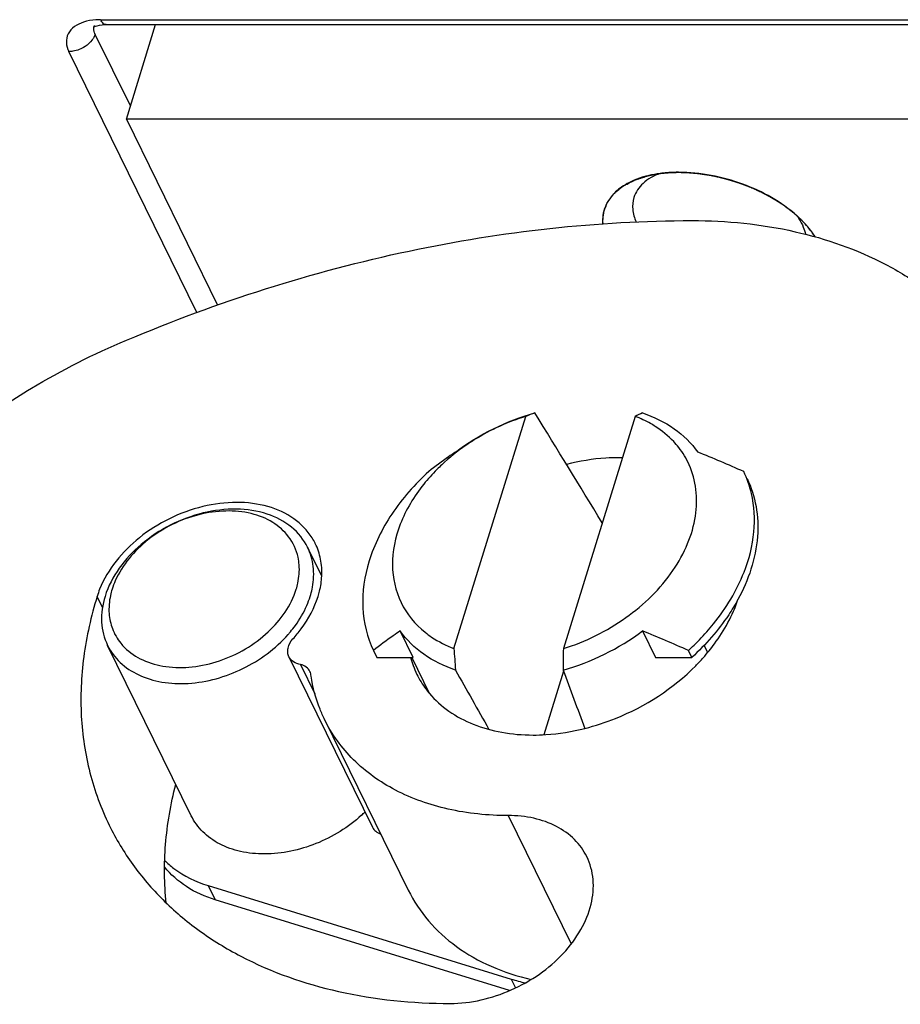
# Model space of a CAD drawing. Header units: millimetres. Extents: x 0 to 594, y 0 to 420.
# Tile 78 of 236: x 295.48 to 300.62, y 58.94 to 64.69. Entities that reach past the tile are written whole.
import ezdxf

# ---------------------------------------------------------------- set-up
doc = ezdxf.new("R2010")
doc.units = ezdxf.units.MM
doc.header["$LTSCALE"] = 32.67
doc.layers.get('0').update_dxf_attribs({"linetype": 'CONTINUOUS'})
doc.layers.add('02___PRT_ALL_AXES', color=7, linetype='CONTINUOUS')

msp = doc.modelspace()

# ---------------------------------------------------------------- linework, layer by layer
at = {"color": 9, "linetype": 'CONTINUOUS'}
for p, q in [((295.95132, 64.68716), (302.59066, 64.68716)), ((295.91517, 64.65209), (295.91532, 64.6525)), ((296.12564, 64.18358), (295.92051, 64.60159)), ((296.51379, 62.97824), (295.76663, 64.50079)), ((295.96317, 61.25693), (295.93164, 61.32119)), ((298.65275, 60.88527), (298.53787, 60.51352)), ((298.33015, 60.04175), (298.69807, 59.292)), ((296.57979, 59.63255), (296.62046, 59.54967)), ((298.34813, 59.08722), (298.37345, 59.03562))]:
    msp.add_line(p, q, dxfattribs=at)
at = {"color": 7, "linetype": 'CONTINUOUS'}
for p, q in [((295.98359, 64.65827), (302.62293, 64.65827)), ((296.10202, 64.10714), (296.27233, 64.65827)), ((302.54944, 64.10714), (296.10202, 64.10714)), ((296.10202, 64.10714), (296.63482, 63.0214)), ((298.01387, 61.01644), (298.43273, 62.37187)), ((299.07112, 62.37187), (298.65226, 61.01644)), ((297.24235, 61.43955), (297.15991, 61.60754)), ((297.77582, 60.96473), (297.69997, 61.11931)), ((299.11393, 61.11931), (299.18978, 60.96473)), ((296.48092, 60.04026), (295.99286, 61.03484)), ((297.54386, 61.00534), (297.56379, 60.96473)), ((299.40181, 60.96473), (299.38188, 61.00534)), ((299.47311, 61.03495), (299.49365, 60.99308)), ((297.05082, 60.96813), (297.53888, 59.97355)), ((297.11898, 60.92377), (297.20274, 60.75308)), ((297.56379, 60.96473), (297.77582, 60.96473)), ((297.87119, 60.75438), (297.76949, 60.96163)), ((299.18978, 60.96473), (299.40181, 60.96473)), ((297.25923, 60.60164), (297.7473, 59.60706)), ((296.57979, 59.63255), (298.34813, 59.08722)), ((298.33885, 59.01974), (296.62046, 59.54967))]:
    msp.add_line(p, q, dxfattribs=at)
at = {"color": 2, "linetype": 'CONTINUOUS'}
for p, q in [((299.15485, 63.7784), (299.16199, 63.77998)), ((299.8566, 63.65465), (299.86157, 63.65185)), ((300.00412, 63.5524), (300.01463, 63.54317))]:
    msp.add_line(p, q, dxfattribs=at)
at = {"color": 7, "linetype": 'CONTINUOUS'}
msp.add_lwpolyline([(295.91001, 64.64358), (295.90919, 64.64275), (295.91049, 64.64368), (295.91435, 64.64584), (295.92114, 64.6488), (295.93127, 64.65208), (295.94459, 64.65507), (295.96049, 64.65724), (295.97864, 64.65824), (295.98375, 64.65828)], dxfattribs=at)
at = {"color": 9, "linetype": 'CONTINUOUS'}
for centre, radius, start, end in [((296.03882, 64.72991), 0.09739, 206.039047, 210.495763), ((295.96536, 64.63383), 0.0534, 160.01026, 168.795949)]:
    msp.add_arc(centre, radius, start, end, dxfattribs=at)
at = {"color": 7, "linetype": 'CONTINUOUS'}
for centre, radius, start, end in [((298.81257, 61.14354), 1.28571, 107.183185, 121.820229), ((299.56364, 59.42157), 3.15963, 109.93933, 110.972844), ((300.07276, 60.26146), 2.33604, 114.225578, 115.389965), ((298.93865, 61.88833), 0.49079, 24.168908, 38.009126), ((298.97568, 61.0264), 1.10423, 88.918641, 90.001254), ((295.41895, 52.34495), 10.609, 66.173584, 67.746219), ((299.13085, 61.77716), 0.63526, 13.09426, 25.413346), ((296.87688, 61.46868), 0.36525, 26.535195, 32.144357), ((296.8771, 61.46881), 0.365, 26.131285, 26.532651), ((296.46641, 61.22367), 0.46873, 156.297397, 162.754794), ((296.46114, 61.15722), 0.55431, 158.238872, 162.793822), ((296.712, 61.4643), 0.48468, 342.825943, 344.150922), ((296.73024, 61.45935), 0.46578, 344.124443, 349.492728), ((296.67719, 61.47569), 0.5213, 336.517485, 342.759783), ((296.49288, 61.58581), 0.73714, 318.612088, 320.212855), ((295.0962, 51.30051), 10.609, 66.173584, 67.746219), ((298.39648, 62.0844), 1.46129, 312.40286, 315.944677), ((331.64313, 63.25361), 33.70359, 183.805959, 184.019257), ((341.4677, 60.35673), 42.82052, 179.117242, 179.284751), ((298.29017, 61.1064), 0.54793, 194.985529, 200.132078), ((298.55836, 61.77256), 1.21796, 315.324978, 318.354487), ((298.28188, 61.10342), 0.53913, 200.137456, 206.13262), ((296.93466, 60.6351), 0.80093, 312.353885, 314.420402), ((298.75556, 60.41012), 1.38422, 252.881968, 256.418665)]:
    msp.add_arc(centre, radius, start, end, dxfattribs=at)
for major_axis, ratio, start_param, end_param in [((-5.60953, 9.59106), 0.0553762, -1.2503237, -1.1780937), ((-5.60953, 9.59106), 0.0553762, 1.2795122, 1.3166795), ((-3.73325, 9.59424), 0.0504309, 1.2922679, 1.3288107)]:
    msp.add_ellipse((300.14214, 58.43443), major_axis=major_axis, ratio=ratio, start_param=start_param, end_param=end_param, dxfattribs=at)
at = {"color": 9, "linetype": 'CONTINUOUS'}
for points, knots in [([(295.85188, 64.67277), (295.81611, 64.66106), (295.76241, 64.62768), (295.74753, 64.55254), (295.75842, 64.51752), (295.76663, 64.50079)], [0, 0, 0, 0, 0.5150505, 0.7451052, 1, 1, 1, 1]), ([(295.95132, 64.68716), (295.9424, 64.68718), (295.90886, 64.68609), (295.8753, 64.68044), (295.85188, 64.67277)], [0, 0, 0, 0, 0.2657492, 1, 1, 1, 1]), ([(295.98359, 64.65828), (295.98103, 64.6583), (295.96855, 64.66101), (295.95993, 64.672), (295.95491, 64.68049)], [0, 0, 0, 0, 0.206565, 1, 1, 1, 1]), ([(295.91262, 64.58418), (295.90972, 64.57895), (295.89598, 64.55794), (295.87696, 64.54056), (295.86099, 64.53011)], [0, 0, 0, 0, 0.2384314, 1, 1, 1, 1]), ([(295.86099, 64.53011), (295.83995, 64.51632), (295.80781, 64.5037), (295.77466, 64.50079), (295.76663, 64.50079)], [0, 0, 0, 0, 0.7578453, 1, 1, 1, 1])]:
    msp.add_open_spline(points, degree=3, knots=knots, dxfattribs=at)
for points in [[(295.91655, 64.61033), (295.91247, 64.62092), (295.91078, 64.63306), (295.91298, 64.6442)], [(295.92051, 64.60159), (295.9184, 64.59558), (295.91572, 64.58975), (295.91262, 64.58418)], [(295.92051, 64.60159), (295.91903, 64.60443), (295.9177, 64.60734), (295.91655, 64.61033)]]:
    msp.add_open_spline(points, degree=3, dxfattribs=at)
at = {"color": 2, "linetype": 'CONTINUOUS'}
for points, knots in [([(299.21321, 63.78898), (299.21769, 63.78954), (299.22439, 63.7904), (299.23337, 63.79148), (299.24022, 63.79213), (299.24702, 63.79286), (299.25392, 63.79343), (299.26087, 63.79394), (299.26776, 63.79453), (299.27482, 63.79486), (299.28182, 63.79527), (299.28887, 63.79562), (299.296, 63.79581), (299.30309, 63.79608), (299.31269, 63.79622), (299.31993, 63.79628), (299.32474, 63.79633)], [0, 0, 0, 0, 0.125, 0.1875, 0.25, 0.3125, 0.375, 0.4375, 0.5, 0.5625, 0.625, 0.6875, 0.75, 0.8125, 0.875, 1, 1, 1, 1]), ([(299.32474, 63.79633), (299.32959, 63.79628), (299.33685, 63.79622), (299.34656, 63.79608), (299.35392, 63.79581), (299.36124, 63.79562), (299.3674, 63.79533), (299.37233, 63.79507), (299.37603, 63.79488), (299.37912, 63.79472), (299.38127, 63.79461), (299.38251, 63.79454), (299.3834, 63.7945), (299.38447, 63.79442), (299.38584, 63.79432), (299.38827, 63.79414), (299.39171, 63.79389), (299.39586, 63.79359), (299.39931, 63.79334), (299.40207, 63.79313), (299.40415, 63.79298), (299.40618, 63.79283), (299.40863, 63.79259), (299.41178, 63.79229), (299.41552, 63.79194), (299.41927, 63.79159), (299.42242, 63.79129), (299.42488, 63.79107), (299.42754, 63.79078), (299.43228, 63.79023), (299.43901, 63.78946), (299.4444, 63.78885), (299.4471, 63.78854)], [0, 0, 0, 0, 0.125, 0.1875, 0.25, 0.3125, 0.375, 0.40625, 0.4375, 0.46875, 0.484375, 0.4921875, 0.5, 0.5078125, 0.515625, 0.53125, 0.5625, 0.59375, 0.625, 0.640625, 0.65625, 0.671875, 0.6875, 0.71875, 0.75, 0.78125, 0.8125, 0.828125, 0.84375, 0.875, 0.9375, 1, 1, 1, 1]), ([(298.88184, 63.4955), (298.88237, 63.50344), (298.88316, 63.51536), (298.88408, 63.52927), (298.88461, 63.53721), (298.885, 63.54317), (298.88533, 63.54814), (298.8856, 63.55211), (298.88576, 63.55459), (298.88589, 63.55658), (298.88598, 63.55782), (298.88602, 63.55869), (298.88608, 63.55918), (298.88628, 63.55965), (298.88649, 63.56023), (298.88701, 63.56164), (298.88778, 63.56375), (298.88882, 63.56656), (298.88986, 63.56937), (298.89124, 63.57312), (298.89366, 63.57969), (298.89711, 63.58906), (298.90056, 63.59844), (298.90298, 63.605), (298.90436, 63.60875), (298.9054, 63.61156), (298.90643, 63.61437), (298.90721, 63.61648), (298.90773, 63.61789), (298.90795, 63.61847), (298.9081, 63.61895), (298.90838, 63.61937), (298.90892, 63.62008), (298.90966, 63.6211), (298.91087, 63.62274), (298.91237, 63.62478), (298.91477, 63.62805), (298.91778, 63.63214), (298.92139, 63.63705), (298.92499, 63.64195), (298.9286, 63.64686), (298.93221, 63.65176), (298.93581, 63.65667), (298.93882, 63.66075), (298.94122, 63.66402), (298.94273, 63.66607), (298.94393, 63.6677), (298.94483, 63.66893), (298.94557, 63.66996), (298.9462, 63.67076), (298.94658, 63.67141), (298.9473, 63.67191), (298.94814, 63.67263), (298.94923, 63.67351), (298.95053, 63.67458), (298.95226, 63.67599), (298.95442, 63.67777), (298.95789, 63.68061), (298.96222, 63.68415), (298.96741, 63.68841), (298.9726, 63.69267), (298.9778, 63.69692), (298.98299, 63.70118), (298.98818, 63.70544), (298.99251, 63.70898), (298.99597, 63.71182), (298.99814, 63.71359), (298.99987, 63.71501), (299.00096, 63.7159), (299.0017, 63.71653), (299.00216, 63.71687), (299.00273, 63.71713), (299.0034, 63.71749), (299.00505, 63.71833), (299.00751, 63.7196), (299.0108, 63.72129), (299.01409, 63.72298), (299.01847, 63.72523), (299.02614, 63.72917), (299.0371, 63.7348), (299.04806, 63.74043), (299.05573, 63.74437), (299.06011, 63.74662), (299.0634, 63.74831), (299.06669, 63.75), (299.06915, 63.75126), (299.0708, 63.75211), (299.07161, 63.75253), (299.07247, 63.75293), (299.0738, 63.7533), (299.07539, 63.75381), (299.07798, 63.75461), (299.08121, 63.75561), (299.08638, 63.75721), (299.09284, 63.75921), (299.10059, 63.76161), (299.11093, 63.76481), (299.12902, 63.7704), (299.14452, 63.7752), (299.15485, 63.7784)], [0, 0, 0, 0, 0.0625, 0.09375, 0.109375, 0.125, 0.140625, 0.1484375, 0.15625, 0.1601562, 0.1640625, 0.1660156, 0.1669922, 0.1679688, 0.1699219, 0.171875, 0.1796875, 0.1875, 0.1953125, 0.203125, 0.21875, 0.25, 0.28125, 0.296875, 0.3046875, 0.3125, 0.3203125, 0.328125, 0.3300781, 0.3320312, 0.3330078, 0.3339844, 0.3359375, 0.3398438, 0.34375, 0.3515625, 0.359375, 0.375, 0.390625, 0.40625, 0.421875, 0.4375, 0.453125, 0.46875, 0.4765625, 0.484375, 0.4882812, 0.4921875, 0.4960938, 0.4980469, 0.5, 0.5019531, 0.5039062, 0.5078125, 0.5117188, 0.515625, 0.5234375, 0.53125, 0.546875, 0.5625, 0.578125, 0.59375, 0.609375, 0.625, 0.640625, 0.6484375, 0.65625, 0.6601562, 0.6640625, 0.6660156, 0.6669922, 0.6679688, 0.6699219, 0.671875, 0.6796875, 0.6875, 0.6953125, 0.703125, 0.71875, 0.75, 0.78125, 0.796875, 0.8046875, 0.8125, 0.8203125, 0.828125, 0.8300781, 0.8320312, 0.8339844, 0.8359375, 0.8398438, 0.84375, 0.8515625, 0.859375, 0.875, 0.890625, 0.90625, 0.9375, 1, 1, 1, 1]), ([(299.16199, 63.77998), (299.16386, 63.78038), (299.16667, 63.78097), (299.17041, 63.78175), (299.17278, 63.78221), (299.17466, 63.78258), (299.17586, 63.78282), (299.17676, 63.783), (299.1779, 63.78321), (299.17941, 63.78349), (299.1812, 63.78382), (299.18298, 63.78414), (299.18448, 63.78442), (299.18565, 63.78463), (299.18661, 63.78481), (299.18727, 63.78492), (299.18825, 63.78509), (299.18945, 63.7853), (299.19089, 63.78554), (299.19234, 63.78579), (299.19352, 63.78599), (299.19454, 63.78616), (299.1958, 63.78636), (299.19729, 63.7866), (299.19913, 63.78689), (299.20094, 63.78717), (299.20277, 63.78746), (299.20457, 63.78774), (299.208, 63.78823), (299.21091, 63.78865), (299.21321, 63.78898)], [0, 0, 0, 0, 0.125, 0.1875, 0.25, 0.28125, 0.3125, 0.328125, 0.34375, 0.375, 0.40625, 0.4375, 0.46875, 0.484375, 0.5, 0.515625, 0.53125, 0.5625, 0.59375, 0.625, 0.65625, 0.671875, 0.6875, 0.71875, 0.75, 0.78125, 0.8125, 0.84375, 0.875, 1, 1, 1, 1]), ([(299.4471, 63.78854), (299.44934, 63.78825), (299.4527, 63.78782), (299.45719, 63.78723), (299.46, 63.78684), (299.46224, 63.78653), (299.46365, 63.78634), (299.46462, 63.78621), (299.46521, 63.78612), (299.46594, 63.78602), (299.4668, 63.78589), (299.46821, 63.78568), (299.46997, 63.78542), (299.47207, 63.78511), (299.47384, 63.78485), (299.47522, 63.78465), (299.47635, 63.78448), (299.47712, 63.78436), (299.47827, 63.78418), (299.47967, 63.78396), (299.48136, 63.7837), (299.48277, 63.78348), (299.48389, 63.7833), (299.48461, 63.78319), (299.48514, 63.7831), (299.48582, 63.78299), (299.48707, 63.78278), (299.48882, 63.78249), (299.49094, 63.78214), (299.49305, 63.78179), (299.49517, 63.78144), (299.49726, 63.78108), (299.50126, 63.78037), (299.50464, 63.77978), (299.50733, 63.7793)], [0, 0, 0, 0, 0.125, 0.1875, 0.25, 0.28125, 0.3125, 0.328125, 0.3359375, 0.34375, 0.359375, 0.375, 0.40625, 0.4375, 0.46875, 0.484375, 0.5, 0.515625, 0.53125, 0.5625, 0.59375, 0.625, 0.640625, 0.65625, 0.6640625, 0.671875, 0.6875, 0.71875, 0.75, 0.78125, 0.8125, 0.84375, 0.875, 1, 1, 1, 1]), ([(299.50733, 63.7793), (299.51241, 63.77833), (299.52003, 63.77688), (299.53019, 63.7749), (299.53781, 63.77326), (299.54543, 63.77169), (299.55304, 63.76998), (299.56065, 63.76821), (299.56827, 63.76651), (299.57586, 63.76457), (299.58346, 63.7627), (299.59105, 63.76078), (299.59736, 63.75906), (299.60241, 63.75771), (299.60558, 63.75685), (299.60807, 63.75619), (299.61072, 63.75544), (299.61544, 63.75407), (299.62214, 63.75215), (299.62751, 63.7506), (299.63019, 63.74983)], [0, 0, 0, 0, 0.125, 0.1875, 0.25, 0.3125, 0.375, 0.4375, 0.5, 0.5625, 0.625, 0.6875, 0.75, 0.78125, 0.8125, 0.828125, 0.84375, 0.875, 0.9375, 1, 1, 1, 1]), ([(299.63019, 63.74983), (299.63131, 63.74949), (299.63353, 63.74881), (299.63604, 63.74805), (299.63771, 63.74755), (299.63841, 63.74733), (299.63894, 63.74718), (299.63961, 63.74697), (299.64084, 63.74658), (299.64257, 63.74604), (299.64465, 63.74539), (299.64674, 63.74474), (299.64846, 63.7442), (299.64969, 63.74381), (299.65036, 63.7436), (299.65089, 63.74343), (299.65159, 63.74321), (299.65269, 63.74285), (299.65408, 63.7424), (299.65574, 63.74187), (299.65712, 63.74142), (299.65825, 63.74106), (299.659, 63.74082), (299.66011, 63.74044), (299.66147, 63.73999), (299.6632, 63.73942), (299.66527, 63.73873), (299.66803, 63.73781), (299.67148, 63.73666), (299.67559, 63.73523), (299.67904, 63.73405), (299.68175, 63.73311), (299.68428, 63.73221), (299.6875, 63.73107), (299.69005, 63.73016), (299.69133, 63.72971)], [0, 0, 0, 0, 0.0625, 0.125, 0.140625, 0.15625, 0.1640625, 0.171875, 0.1875, 0.21875, 0.25, 0.28125, 0.3125, 0.328125, 0.3359375, 0.34375, 0.359375, 0.375, 0.40625, 0.4375, 0.46875, 0.484375, 0.5, 0.515625, 0.53125, 0.5625, 0.59375, 0.625, 0.6875, 0.75, 0.8125, 0.84375, 0.875, 0.9375, 1, 1, 1, 1]), ([(299.69133, 63.72971), (299.69351, 63.72891), (299.69786, 63.7273), (299.70276, 63.72549), (299.70602, 63.72429), (299.70739, 63.72378), (299.70846, 63.72339), (299.70965, 63.72293), (299.71179, 63.7221), (299.71481, 63.72093), (299.71967, 63.71903), (299.72575, 63.7167), (299.73298, 63.71377), (299.74017, 63.7108), (299.74741, 63.70789), (299.75451, 63.70477), (299.76165, 63.70171), (299.76875, 63.69861), (299.77461, 63.69593), (299.7793, 63.69381), (299.78224, 63.69246), (299.78456, 63.69142), (299.78702, 63.69026), (299.79138, 63.68817), (299.79759, 63.68522), (299.80256, 63.68284), (299.80504, 63.68166)], [0, 0, 0, 0, 0.0625, 0.125, 0.140625, 0.15625, 0.1640625, 0.171875, 0.1875, 0.21875, 0.25, 0.3125, 0.375, 0.4375, 0.5, 0.5625, 0.625, 0.6875, 0.75, 0.78125, 0.8125, 0.828125, 0.84375, 0.875, 0.9375, 1, 1, 1, 1]), ([(299.80504, 63.68166), (299.80708, 63.68065), (299.81115, 63.67865), (299.8162, 63.6761), (299.82025, 63.67407), (299.82326, 63.67252), (299.82577, 63.67122), (299.82751, 63.67032), (299.82854, 63.66979), (299.82923, 63.66944), (299.83022, 63.66891), (299.83144, 63.66827), (299.83301, 63.66744), (299.83487, 63.66646), (299.83642, 63.66564), (299.83767, 63.66498), (299.83844, 63.66457), (299.83908, 63.66423), (299.8396, 63.66396), (299.84045, 63.6635), (299.84169, 63.66283), (299.84317, 63.66203), (299.84464, 63.66123), (299.84589, 63.66055), (299.84684, 63.66004), (299.84799, 63.65941), (299.85009, 63.65825), (299.85304, 63.65662), (299.85542, 63.6553), (299.8566, 63.65465)], [0, 0, 0, 0, 0.125, 0.25, 0.3125, 0.375, 0.4375, 0.46875, 0.484375, 0.5, 0.515625, 0.53125, 0.5625, 0.59375, 0.625, 0.640625, 0.65625, 0.6640625, 0.671875, 0.6875, 0.71875, 0.75, 0.78125, 0.8125, 0.828125, 0.84375, 0.875, 0.9375, 1, 1, 1, 1]), ([(299.86157, 63.65185), (299.86349, 63.65074), (299.86638, 63.64909), (299.87023, 63.64688), (299.87261, 63.64548), (299.87452, 63.64436), (299.87572, 63.64366), (299.87654, 63.64318), (299.87704, 63.64288), (299.87766, 63.64252), (299.87839, 63.64208), (299.87957, 63.64137), (299.88105, 63.64049), (299.88282, 63.63943), (299.8843, 63.63854), (299.88546, 63.63784), (299.88642, 63.63728), (299.88705, 63.63688), (299.88801, 63.6363), (299.88963, 63.63531), (299.89198, 63.63387), (299.89478, 63.63215), (299.89709, 63.6307), (299.89894, 63.62954), (299.90011, 63.62881), (299.90091, 63.62832), (299.90139, 63.62801), (299.90201, 63.62762), (299.90273, 63.62716), (299.9045, 63.62603), (299.90714, 63.62434), (299.90949, 63.62283), (299.91067, 63.62208)], [0, 0, 0, 0, 0.125, 0.1875, 0.25, 0.28125, 0.3125, 0.328125, 0.3359375, 0.34375, 0.359375, 0.375, 0.40625, 0.4375, 0.46875, 0.484375, 0.5, 0.515625, 0.53125, 0.5625, 0.625, 0.6875, 0.75, 0.78125, 0.8125, 0.828125, 0.8359375, 0.84375, 0.859375, 0.875, 0.9375, 1, 1, 1, 1]), ([(299.91067, 63.62208), (299.91472, 63.6194), (299.9208, 63.61539), (299.92887, 63.61), (299.93475, 63.60587), (299.94072, 63.60179), (299.94652, 63.59762), (299.95132, 63.59412), (299.95468, 63.59168), (299.95662, 63.59027), (299.95802, 63.58927), (299.95962, 63.58804), (299.96168, 63.58647), (299.96428, 63.58449), (299.9674, 63.58212), (299.96999, 63.58014), (299.97207, 63.57856), (299.97335, 63.57758), (299.97442, 63.57677), (299.97535, 63.57604), (299.97692, 63.57478), (299.97919, 63.57296), (299.9819, 63.57079), (299.98461, 63.56862), (299.98688, 63.5668), (299.98868, 63.56537), (299.99054, 63.56383), (299.99382, 63.56106), (299.9985, 63.55713), (300.00225, 63.55398), (300.00412, 63.5524)], [0, 0, 0, 0, 0.125, 0.1875, 0.25, 0.3125, 0.375, 0.4375, 0.46875, 0.484375, 0.5, 0.515625, 0.53125, 0.5625, 0.59375, 0.625, 0.640625, 0.65625, 0.6640625, 0.671875, 0.6875, 0.71875, 0.75, 0.78125, 0.8125, 0.828125, 0.84375, 0.875, 0.9375, 1, 1, 1, 1]), ([(300.01463, 63.54317), (300.01574, 63.54217), (300.01796, 63.54017), (300.02071, 63.53766), (300.0229, 63.53564), (300.02453, 63.53413), (300.02589, 63.53286), (300.02682, 63.53199), (300.02738, 63.53147), (300.02774, 63.53114), (300.02832, 63.53058), (300.02901, 63.52992), (300.02991, 63.52907), (300.03097, 63.52806), (300.03204, 63.52704), (300.03294, 63.52618), (300.03362, 63.52554), (300.0341, 63.52506), (300.03478, 63.52441), (300.03556, 63.52365), (300.03635, 63.52289), (300.03702, 63.52224), (300.03751, 63.52176), (300.03815, 63.52113), (300.03934, 63.51995), (300.041, 63.51831), (300.04233, 63.51698), (300.043, 63.51632)], [0, 0, 0, 0, 0.125, 0.25, 0.3125, 0.375, 0.4375, 0.46875, 0.484375, 0.5, 0.515625, 0.53125, 0.5625, 0.59375, 0.625, 0.65625, 0.671875, 0.6875, 0.71875, 0.75, 0.78125, 0.8125, 0.828125, 0.84375, 0.875, 0.9375, 1, 1, 1, 1]), ([(300.043, 63.51632), (300.04483, 63.51443), (300.0485, 63.51064), (300.05306, 63.50591), (300.05676, 63.50213), (300.06027, 63.49831), (300.06372, 63.49447), (300.06719, 63.49065), (300.06936, 63.48823), (300.07108, 63.48636), (300.07285, 63.48428), (300.07508, 63.48163), (300.07774, 63.47846), (300.08041, 63.4753), (300.08262, 63.47266), (300.08418, 63.47081), (300.08506, 63.46976), (300.08576, 63.46895), (300.0863, 63.46824), (300.08707, 63.46725), (300.0884, 63.46555), (300.0903, 63.46311), (300.09258, 63.46018), (300.09487, 63.45724), (300.09677, 63.45482), (300.09829, 63.45283), (300.09983, 63.45065), (300.10176, 63.44799), (300.10407, 63.44477), (300.10638, 63.44155), (300.10829, 63.43888), (300.10987, 63.43671), (300.11126, 63.43464), (300.1136, 63.43103), (300.117, 63.42587), (300.11971, 63.42174), (300.12106, 63.41968)], [0, 0, 0, 0, 0.0625, 0.125, 0.15625, 0.1875, 0.25, 0.28125, 0.3125, 0.328125, 0.34375, 0.375, 0.40625, 0.4375, 0.46875, 0.484375, 0.4921875, 0.5, 0.5078125, 0.515625, 0.53125, 0.5625, 0.59375, 0.625, 0.65625, 0.671875, 0.6875, 0.71875, 0.75, 0.78125, 0.8125, 0.828125, 0.84375, 0.875, 0.9375, 1, 1, 1, 1])]:
    msp.add_open_spline(points, degree=3, knots=knots, dxfattribs=at)
at = {"color": 7, "linetype": 'CONTINUOUS'}
for points, knots in [([(296.10241, 62.81568), (296.6334, 63.0407), (297.71736, 63.38635), (298.84974, 63.5145), (299.40331, 63.5145)], [0, 0, 0, 0, 0.5102311, 1, 1, 1, 1]), ([(299.40331, 63.5145), (299.60497, 63.5145), (299.99467, 63.47601), (300.44967, 63.31678), (300.75727, 63.12792), (300.95392, 62.96167), (301.1175, 62.77072), (301.20303, 62.62835), (301.23917, 62.55471)], [0, 0, 0, 0, 0.2775479, 0.5341729, 0.6554187, 0.7726923, 0.887099, 1, 1, 1, 1]), ([(295.37418, 62.42492), (295.43123, 62.46325), (295.66393, 62.61125), (295.91128, 62.7362), (296.10241, 62.81568)], [0, 0, 0, 0, 0.2492517, 1, 1, 1, 1]), ([(299.18895, 62.31311), (299.17986, 62.31889), (299.14216, 62.34147), (299.10211, 62.36007), (299.07112, 62.37187)], [0, 0, 0, 0, 0.2452371, 1, 1, 1, 1]), ([(299.11421, 62.39179), (299.17966, 62.36993), (299.30163, 62.31109), (299.39937, 62.21613), (299.43668, 62.16374)], [0, 0, 0, 0, 0.517583, 1, 1, 1, 1]), ([(299.32535, 62.19055), (299.3161, 62.20239), (299.27621, 62.24899), (299.22799, 62.28827), (299.18895, 62.31311)], [0, 0, 0, 0, 0.2450259, 1, 1, 1, 1]), ([(298.13467, 62.23602), (298.11734, 62.22527), (298.0499, 62.18114), (297.98669, 62.13048), (297.9428, 62.08929)], [0, 0, 0, 0, 0.2530858, 1, 1, 1, 1]), ([(298.02272, 62.16374), (298.00926, 62.1546), (297.95633, 62.11784), (297.90469, 62.07927), (297.86662, 62.04978)], [0, 0, 0, 0, 0.2526107, 1, 1, 1, 1]), ([(298.97566, 62.13063), (298.95065, 62.13063), (298.84809, 62.12717), (298.74609, 62.11046), (298.6709, 62.09141)], [0, 0, 0, 0, 0.2438604, 1, 1, 1, 1]), ([(297.9428, 62.08929), (297.93323, 62.08031), (297.89611, 62.04428), (297.86147, 62.00568), (297.83734, 61.97553)], [0, 0, 0, 0, 0.2536571, 1, 1, 1, 1]), ([(298.65226, 61.01644), (298.78197, 61.05642), (299.02428, 61.17582), (299.2621, 61.40759), (299.38185, 61.62304), (299.4294, 61.78509), (299.43389, 61.94413), (299.40671, 62.04394), (299.38642, 62.08928)], [0, 0, 0, 0, 0.2814731, 0.5501544, 0.6740221, 0.7892856, 0.8969909, 1, 1, 1, 1]), ([(297.86662, 62.04978), (297.78546, 61.97565), (297.64449, 61.81559), (297.50734, 61.54133), (297.46451, 61.26072), (297.50702, 61.08264), (297.54386, 61.00534)], [0, 0, 0, 0, 0.2830539, 0.5431809, 0.779499, 1, 1, 1, 1]), ([(297.83734, 61.97553), (297.781, 61.90512), (297.69066, 61.75626), (297.63809, 61.51023), (297.6884, 61.27762), (297.78719, 61.15791), (297.84537, 61.11137)], [0, 0, 0, 0, 0.2815575, 0.5344765, 0.7673407, 1, 1, 1, 1]), ([(299.72457, 62.00917), (299.74908, 61.95775), (299.78453, 61.84556), (299.79469, 61.59945), (299.73218, 61.4149), (299.67085, 61.3023)], [0, 0, 0, 0, 0.233308, 0.4748359, 1, 1, 1, 1]), ([(299.70666, 61.46224), (299.73596, 61.53723), (299.77519, 61.68985), (299.7666, 61.84817), (299.74959, 61.92108)], [0, 0, 0, 0, 0.5181603, 1, 1, 1, 1]), ([(297.18614, 61.66302), (297.15884, 61.70645), (297.08165, 61.78527), (296.92527, 61.85525), (296.74099, 61.87754), (296.54412, 61.85193), (296.35024, 61.7809), (296.1254, 61.63965), (295.99321, 61.48034), (295.94633, 61.36272)], [0, 0, 0, 0, 0.1026952, 0.2141022, 0.3369019, 0.4696637, 0.608101, 0.7465295, 1, 1, 1, 1]), ([(297.15991, 61.60754), (297.13785, 61.6525), (297.06952, 61.73621), (296.92009, 61.81256), (296.73992, 61.83879), (296.54584, 61.81481), (296.35499, 61.7433), (296.13777, 61.60088), (296.01396, 61.43856), (295.97769, 61.32119)], [0, 0, 0, 0, 0.1024524, 0.2131433, 0.3359305, 0.4695911, 0.6093304, 0.7486602, 1, 1, 1, 1]), ([(297.049, 61.66942), (297.02393, 61.70255), (296.95696, 61.76137), (296.82804, 61.81172), (296.67894, 61.82547), (296.46666, 61.79425), (296.22193, 61.67434), (296.07812, 61.50553), (296.03723, 61.41209)], [0, 0, 0, 0, 0.1034283, 0.2159161, 0.3393253, 0.471985, 0.7461127, 1, 1, 1, 1]), ([(297.11058, 61.50506), (297.10943, 61.52006), (297.10108, 61.5785), (297.07551, 61.6344), (297.049, 61.66942)], [0, 0, 0, 0, 0.2551365, 1, 1, 1, 1]), ([(297.2425, 61.43958), (297.24413, 61.47259), (297.23985, 61.53828), (297.2189, 61.6008), (297.20479, 61.62957)], [0, 0, 0, 0, 0.507771, 1, 1, 1, 1]), ([(297.18821, 61.37441), (297.19561, 61.4144), (297.19954, 61.49499), (297.17693, 61.57285), (297.15991, 61.60754)], [0, 0, 0, 0, 0.5127181, 1, 1, 1, 1]), ([(297.09333, 61.36263), (297.097, 61.37451), (297.10922, 61.4209), (297.11328, 61.46962), (297.11058, 61.50506)], [0, 0, 0, 0, 0.2591358, 1, 1, 1, 1]), ([(297.22112, 61.32119), (297.22416, 61.33103), (297.2349, 61.36973), (297.24103, 61.40975), (297.2425, 61.43958)], [0, 0, 0, 0, 0.2564758, 1, 1, 1, 1]), ([(299.44666, 61.06828), (299.47545, 61.09805), (299.58024, 61.21611), (299.66426, 61.35374), (299.70666, 61.46224)], [0, 0, 0, 0, 0.2622762, 1, 1, 1, 1]), ([(296.01876, 61.36263), (296.01509, 61.35075), (296.00287, 61.30435), (295.99881, 61.25564), (296.00151, 61.2202)], [0, 0, 0, 0, 0.2591359, 1, 1, 1, 1]), ([(296.092, 61.02267), (296.12224, 60.99242), (296.19873, 60.94144), (296.3365, 60.90424), (296.49057, 60.90403), (296.70219, 60.95264), (296.93627, 61.0885), (297.06403, 61.26782), (297.09333, 61.36263)], [0, 0, 0, 0, 0.105731, 0.221638, 0.3481914, 0.4826886, 0.7547341, 1, 1, 1, 1]), ([(295.93164, 61.32119), (295.89601, 61.20589), (295.84382, 60.97443), (295.82813, 60.6256), (295.87773, 60.29144), (295.95434, 60.08282), (296.00241, 59.98488)], [0, 0, 0, 0, 0.2644279, 0.5170832, 0.7609164, 1, 1, 1, 1]), ([(295.97769, 61.32119), (295.96282, 61.27307), (295.94797, 61.17455), (295.97215, 61.07702), (295.99285, 61.03483)], [0, 0, 0, 0, 0.5173555, 1, 1, 1, 1]), ([(297.05932, 61.11409), (297.06935, 61.12614), (297.10659, 61.17391), (297.13748, 61.22677), (297.15532, 61.26797)], [0, 0, 0, 0, 0.2588158, 1, 1, 1, 1]), ([(297.07418, 61.07254), (297.09132, 61.09143), (297.15285, 61.16595), (297.20011, 61.25318), (297.22112, 61.32119)], [0, 0, 0, 0, 0.2637591, 1, 1, 1, 1]), ([(299.67085, 61.3023), (299.65425, 61.2718), (299.57934, 61.14835), (299.48269, 61.03862), (299.40181, 60.96473)], [0, 0, 0, 0, 0.2406961, 1, 1, 1, 1]), ([(299.46851, 60.9632), (299.49158, 60.98915), (299.57499, 61.09162), (299.64011, 61.20995), (299.67119, 61.30231)], [0, 0, 0, 0, 0.2626575, 1, 1, 1, 1]), ([(295.99285, 61.03483), (296.01095, 60.99797), (296.06283, 60.92857), (296.1747, 60.85512), (296.31235, 60.81442), (296.52239, 60.80569), (296.79059, 60.88135), (296.97305, 61.01576), (297.04592, 61.09845)], [0, 0, 0, 0, 0.101846, 0.209493, 0.3265018, 0.4534763, 0.726679, 1, 1, 1, 1]), ([(296.02071, 61.13264), (296.03223, 61.10199), (296.05469, 61.0631), (296.08413, 61.03055), (296.092, 61.02267)], [0, 0, 0, 0, 0.7463132, 1, 1, 1, 1]), ([(297.69997, 61.11931), (297.6865, 61.11016), (297.63358, 61.07341), (297.58193, 61.03483), (297.54386, 61.00534)], [0, 0, 0, 0, 0.2526118, 1, 1, 1, 1]), ([(298.02244, 60.89126), (297.95699, 60.91312), (297.83502, 60.97196), (297.73728, 61.06692), (297.69997, 61.11931)], [0, 0, 0, 0, 0.517583, 1, 1, 1, 1]), ([(297.84537, 61.11137), (297.85764, 61.10155), (297.90981, 61.06334), (297.96817, 61.03384), (298.01387, 61.01644)], [0, 0, 0, 0, 0.2431735, 1, 1, 1, 1]), ([(297.05082, 60.96813), (297.04709, 60.97572), (297.04234, 60.99293), (297.04533, 61.0309), (297.06088, 61.05744), (297.07418, 61.07254)], [0, 0, 0, 0, 0.2254163, 0.4636896, 1, 1, 1, 1]), ([(297.11898, 60.92377), (297.10436, 60.92588), (297.07681, 60.93472), (297.05663, 60.9563), (297.05082, 60.96813)], [0, 0, 0, 0, 0.5284151, 1, 1, 1, 1]), ([(297.17327, 60.88225), (297.16837, 60.89226), (297.15262, 60.91078), (297.13073, 60.92061), (297.11898, 60.92377)], [0, 0, 0, 0, 0.4779864, 1, 1, 1, 1]), ([(297.79787, 60.86596), (297.81256, 60.83603), (297.83603, 60.79773), (297.86377, 60.76283), (297.87101, 60.75426)], [0, 0, 0, 0, 0.7481917, 1, 1, 1, 1]), ([(298.77781, 60.55037), (298.83869, 60.56568), (299.07592, 60.64309), (299.29332, 60.78354), (299.42447, 60.91623)], [0, 0, 0, 0, 0.2517598, 1, 1, 1, 1]), ([(297.25923, 60.60164), (297.24948, 60.62149), (297.2134, 60.70287), (297.19024, 60.78988), (297.18033, 60.856)], [0, 0, 0, 0, 0.2486185, 1, 1, 1, 1]), ([(297.87101, 60.75426), (297.90391, 60.71531), (297.98292, 60.64429), (298.1277, 60.56787), (298.29513, 60.52147), (298.41417, 60.51175), (298.47539, 60.51175)], [0, 0, 0, 0, 0.2280369, 0.4689967, 0.726174, 1, 1, 1, 1]), ([(298.33015, 60.04175), (298.21251, 60.04175), (297.98509, 60.06427), (297.67284, 60.17342), (297.41979, 60.35268), (297.30153, 60.51545), (297.25923, 60.60164)], [0, 0, 0, 0, 0.2779606, 0.5349594, 0.7731519, 1, 1, 1, 1]), ([(298.47539, 60.51175), (298.50021, 60.51175), (298.60197, 60.51515), (298.70319, 60.53161), (298.77781, 60.55037)], [0, 0, 0, 0, 0.2438905, 1, 1, 1, 1]), ([(296.33515, 59.53078), (296.32282, 59.64392), (296.32068, 59.87819), (296.36085, 60.10867), (296.39055, 60.22377)], [0, 0, 0, 0, 0.4891357, 1, 1, 1, 1]), ([(297.47425, 60.04322), (297.39718, 59.97294), (297.21765, 59.86228), (296.96418, 59.80754), (296.77131, 59.82606), (296.64634, 59.86939), (296.54514, 59.94086), (296.49782, 60.00584), (296.48093, 60.04026)], [0, 0, 0, 0, 0.2779727, 0.5492913, 0.6746162, 0.7904704, 0.8978058, 1, 1, 1, 1]), ([(298.78911, 59.8018), (298.77099, 59.83874), (298.7203, 59.9085), (298.61185, 59.98532), (298.47803, 60.03211), (298.38057, 60.04175), (298.33015, 60.04175)], [0, 0, 0, 0, 0.2268475, 0.4650424, 0.7220406, 1, 1, 1, 1]), ([(296.00241, 59.98488), (296.04156, 59.9051), (296.13421, 59.75086), (296.31142, 59.54399), (296.52447, 59.36389), (296.85771, 59.15929), (297.35062, 58.98679), (297.77279, 58.9451), (297.99126, 58.9451)], [0, 0, 0, 0, 0.1129011, 0.227308, 0.3445825, 0.4658279, 0.7224564, 1, 1, 1, 1]), ([(297.53889, 59.97355), (297.54336, 59.96444), (297.55712, 59.94745), (297.57633, 59.93749), (297.58672, 59.93399)], [0, 0, 0, 0, 0.4808212, 1, 1, 1, 1]), ([(296.32529, 59.77936), (296.34215, 59.76281), (296.41702, 59.69851), (296.50826, 59.65461), (296.57979, 59.63255)], [0, 0, 0, 0, 0.2399076, 1, 1, 1, 1]), ([(297.99126, 58.9451), (298.11307, 58.9451), (298.29962, 58.98922), (298.51455, 59.11049), (298.65355, 59.22991), (298.75792, 59.36847), (298.8202, 59.5174), (298.83461, 59.66687), (298.80931, 59.76063), (298.78911, 59.8018)], [0, 0, 0, 0, 0.2699395, 0.4094272, 0.5451062, 0.6729267, 0.7905552, 0.8983621, 1, 1, 1, 1]), ([(296.62046, 59.54967), (296.56162, 59.56782), (296.4515, 59.61702), (296.36055, 59.69732), (296.32471, 59.74211)], [0, 0, 0, 0, 0.517697, 1, 1, 1, 1]), ([(297.7473, 59.60706), (297.77889, 59.54267), (297.86013, 59.41973), (298.02654, 59.26811), (298.23174, 59.15274), (298.38502, 59.10361), (298.46526, 59.08536)], [0, 0, 0, 0, 0.2348619, 0.4765686, 0.7305468, 1, 1, 1, 1]), ([(299.90551, 58.15932), (299.38111, 57.9348), (298.55584, 57.70295), (297.45313, 57.64624), (296.68011, 57.73152), (295.97588, 57.94233), (295.3646, 58.27341), (294.86955, 58.71492), (294.62901, 59.07603), (294.53611, 59.26532)], [0, 0, 0, 0, 0.2850353, 0.4209552, 0.5500704, 0.671667, 0.7860393, 0.8946363, 1, 1, 1, 1])]:
    msp.add_open_spline(points, degree=3, knots=knots, dxfattribs=at)
for points in [[(298.02272, 62.16374), (298.16034, 62.26719), (298.32021, 62.34585), (298.48613, 62.39179)], [(296.00151, 61.2202), (296.00379, 61.1904), (296.0102, 61.16061), (296.02071, 61.13264)], [(298.65052, 60.89126), (298.81644, 60.9372), (298.97631, 61.01586), (299.11393, 61.11931)], [(297.18033, 60.856), (297.17965, 60.86503), (297.17725, 60.87411), (297.17327, 60.88225)]]:
    msp.add_open_spline(points, degree=3, dxfattribs=at)
at = {"layer": '02___PRT_ALL_AXES', "color": 7, "linetype": 'CONTINUOUS'}
for centre, radius, start, end in [((299.5647, 63.03936), 0.67547, 42.500167, 48.062901), ((299.72034, 63.16861), 0.47288, 32.104454, 35.157727)]:
    msp.add_arc(centre, radius, start, end, dxfattribs=at)
for points, knots in [([(299.32474, 63.79633), (299.3155, 63.79633), (299.27941, 63.79577), (299.24335, 63.79297), (299.21673, 63.78944)], [0, 0, 0, 0, 0.2561284, 1, 1, 1, 1]), ([(300.01612, 63.54183), (299.9252, 63.62372), (299.70111, 63.7469), (299.45165, 63.79633), (299.32474, 63.79633)], [0, 0, 0, 0, 0.4908865, 1, 1, 1, 1]), ([(299.06585, 63.75021), (299.0553, 63.74578), (299.01635, 63.72773), (298.98007, 63.70335), (298.95711, 63.68176)], [0, 0, 0, 0, 0.2662287, 1, 1, 1, 1]), ([(299.2164, 63.78966), (299.1805, 63.77642), (299.11605, 63.74221), (299.07364, 63.68046), (299.06399, 63.6492)], [0, 0, 0, 0, 0.5390626, 1, 1, 1, 1]), ([(299.15088, 63.77748), (299.14337, 63.77571), (299.11451, 63.76835), (299.08619, 63.75875), (299.06585, 63.75021)], [0, 0, 0, 0, 0.2591432, 1, 1, 1, 1]), ([(298.95711, 63.68176), (298.93178, 63.65793), (298.88976, 63.60033), (298.87955, 63.52951), (298.88184, 63.49568)], [0, 0, 0, 0, 0.5062745, 1, 1, 1, 1]), ([(299.06399, 63.6492), (299.05716, 63.62708), (299.05263, 63.5773), (299.06641, 63.52976), (299.0766, 63.50652)], [0, 0, 0, 0, 0.4770719, 1, 1, 1, 1]), ([(300.0162, 63.54172), (300.01997, 63.53637), (300.03389, 63.51556), (300.04564, 63.49325), (300.05257, 63.47611)], [0, 0, 0, 0, 0.2613584, 1, 1, 1, 1]), ([(300.10695, 63.4409), (300.10366, 63.44557), (300.08981, 63.46454), (300.07469, 63.48258), (300.0627, 63.4957)], [0, 0, 0, 0, 0.2431452, 1, 1, 1, 1])]:
    msp.add_open_spline(points, degree=3, knots=knots, dxfattribs=at)
for points in [[(299.21673, 63.78944), (299.19462, 63.78651), (299.1726, 63.78258), (299.15088, 63.77748)], [(300.05257, 63.47611), (300.05793, 63.46288), (300.06227, 63.44918), (300.06525, 63.43523)]]:
    msp.add_open_spline(points, degree=3, dxfattribs=at)

doc.saveas('drawing.dxf')
